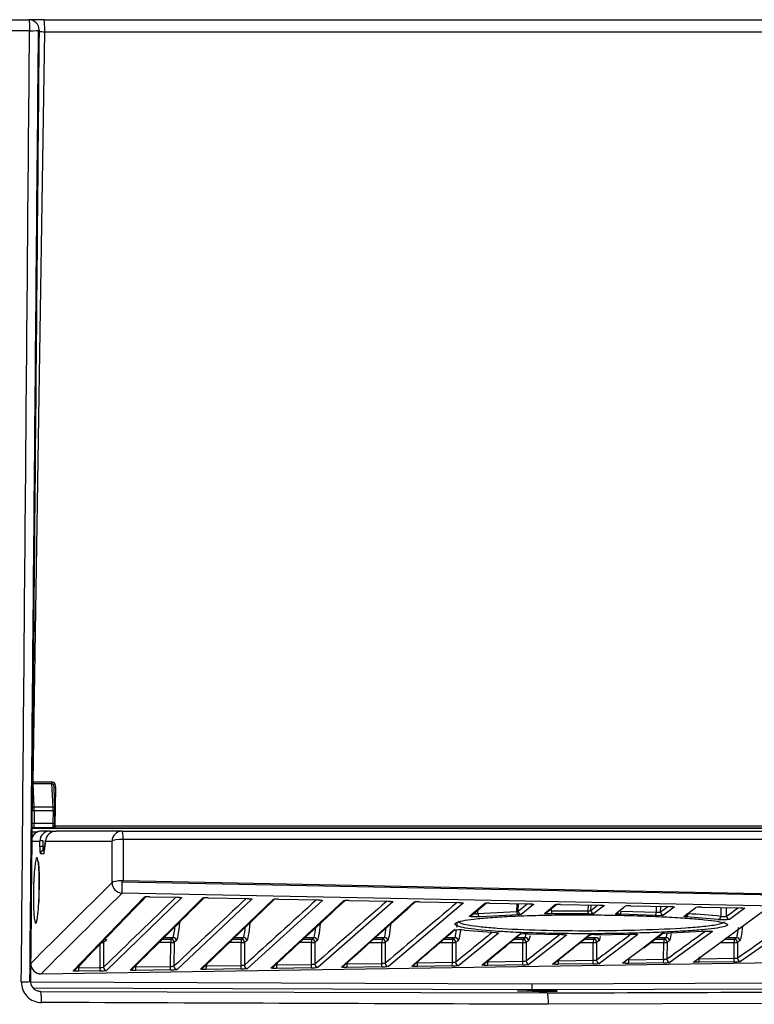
# Model space of a CAD drawing. Header units: millimetres. Extents: x 0 to 592, y 0 to 418.
# Tile 14 of 44: x 131 to 146, y 297 to 317. Entities that reach past the tile are written whole.
import ezdxf

# ---------------------------------------------------------------- set-up
doc = ezdxf.new("R2010")
doc.units = ezdxf.units.MM
doc.layers.add('140.967_BW4NEO_C', color=7, linetype='Continuous')
doc.layers.add('Standard', color=7, linetype='Continuous')

# ---------------------------------------------------------------- blocks, each defined once
blk = doc.blocks.new('SE')
at = {"layer": '140.967_BW4NEO_C', "color": 7, "linetype": 'Continuous'}
for p, q in [((112.083, 316.707), (131.371, 316.707)), ((131.663, 316.707), (131.378, 316.707)), ((131.663, 316.707), (151.391, 316.707)), ((131.384, 316.489), (112.078, 316.497)), ((131.455, 301.828), (131.68, 316.472)), ((131.68, 316.472), (151.408, 316.472)), ((131.455, 301.828), (131.456, 301.828)), ((131.456, 301.798), (131.455, 301.798)), ((131.456, 301.828), (131.822, 301.828)), ((131.456, 301.798), (131.822, 301.798)), ((131.477, 301.338), (131.456, 301.798)), ((131.843, 301.338), (131.822, 301.798)), ((131.858, 301.748), (131.864, 301.714)), ((131.88, 301.317), (131.862, 301.718)), ((131.887, 300.967), (131.899, 301.718)), ((131.477, 301.263), (131.474, 301.02)), ((131.843, 301.338), (131.477, 301.338)), ((131.844, 301.263), (131.477, 301.263)), ((131.844, 301.263), (131.841, 301.02)), ((131.877, 301.027), (131.881, 301.269)), ((131.841, 301.02), (131.474, 301.02)), ((150.722, 300.967), (131.887, 300.967)), ((131.532, 300.85), (131.429, 300.85)), ((131.43, 300.933), (131.469, 300.938)), ((131.43, 300.929), (151.102, 300.929)), ((131.469, 300.938), (131.833, 300.938)), ((131.782, 300.868), (131.616, 300.868)), ((131.782, 300.868), (131.904, 300.868)), ((131.811, 300.935), (131.833, 300.938)), ((131.816, 300.935), (131.838, 300.938)), ((131.884, 300.934), (150.718, 300.934)), ((133.194, 300.868), (131.904, 300.868)), ((133.194, 300.868), (152.528, 300.868)), ((131.427, 300.672), (131.585, 300.672)), ((131.585, 300.559), (131.585, 300.672)), ((131.649, 300.569), (131.649, 300.682)), ((131.693, 300.677), (131.672, 300.482)), ((131.672, 300.476), (131.693, 300.672)), ((131.693, 300.672), (132.995, 300.672)), ((132.995, 299.864), (132.995, 300.672)), ((133.212, 300.707), (133.211, 299.905)), ((152.701, 300.707), (133.212, 300.707)), ((131.596, 300.43), (131.661, 300.43)), ((131.645, 300.487), (131.655, 300.49)), ((131.649, 300.569), (131.681, 300.569)), ((131.673, 300.488), (131.656, 300.488)), ((133.187, 299.881), (149.828, 299.549)), ((133.211, 299.905), (153.882, 299.483)), ((133.19, 299.661), (133.191, 299.661)), ((149.705, 299.33), (133.191, 299.661)), ((132.235, 298.142), (133.623, 299.581)), ((134.352, 299.568), (132.889, 298.151)), ((133.349, 298.158), (134.763, 299.56)), ((133.732, 299.588), (134.261, 299.578)), ((135.726, 299.542), (134.263, 298.171)), ((134.723, 298.177), (136.138, 299.534)), ((134.871, 299.566), (135.635, 299.552)), ((137.1, 299.516), (135.638, 298.19)), ((136.097, 298.197), (137.513, 299.508)), ((136.246, 299.54), (137.009, 299.526)), ((138.474, 299.49), (137.013, 298.21)), ((137.471, 298.216), (138.888, 299.483)), ((137.621, 299.514), (138.383, 299.5)), ((139.848, 299.465), (138.388, 298.229)), ((138.996, 299.488), (139.758, 299.474)), ((139.972, 299.207), (140.263, 299.457)), ((140.01, 299.22), (140.303, 299.471)), ((140.371, 299.462), (141.132, 299.448)), ((140.895, 299.452), (140.892, 299.297)), ((140.923, 299.305), (140.925, 299.452)), ((140.923, 299.305), (141.1, 299.449)), ((141.223, 299.439), (140.982, 299.244)), ((141.434, 299.262), (141.638, 299.431)), ((141.471, 299.275), (141.677, 299.445)), ((141.746, 299.436), (142.506, 299.422)), ((142.285, 299.426), (142.283, 299.314)), ((142.342, 299.321), (142.344, 299.425)), ((142.342, 299.321), (142.472, 299.423)), ((140.136, 299.259), (140.134, 299.327)), ((140.136, 299.259), (140.892, 299.297)), ((140.921, 299.237), (140.18, 299.199)), ((141.569, 299.312), (141.569, 299.355)), ((141.569, 299.312), (142.283, 299.314)), ((142.284, 299.254), (141.584, 299.252)), ((142.561, 299.386), (142.401, 299.261)), ((142.597, 299.413), (142.561, 299.386)), ((142.823, 299.255), (143.013, 299.405)), ((143.591, 299.225), (142.919, 299.245)), ((142.932, 299.305), (143.616, 299.285)), ((143.121, 299.41), (143.88, 299.396)), ((143.618, 299.401), (143.616, 299.285)), ((143.702, 299.291), (143.703, 299.399)), ((143.702, 299.291), (143.843, 299.397)), ((143.937, 299.362), (143.761, 299.23)), ((143.971, 299.388), (143.937, 299.362)), ((144.155, 299.202), (144.388, 299.38)), ((144.342, 298.314), (145.763, 299.354)), ((144.496, 299.385), (145.254, 299.37)), ((144.879, 299.377), (144.877, 299.205)), ((144.987, 299.208), (144.989, 299.375)), ((145.345, 299.362), (145.046, 299.147)), ((146.719, 299.337), (145.262, 298.327)), ((144.826, 299.145), (144.199, 299.195)), ((138.845, 298.236), (139.652, 298.932)), ((140.535, 298.88), (139.763, 298.249)), ((139.872, 298.936), (140.491, 298.887)), ((140.219, 298.256), (140.94, 298.854)), ((141.11, 298.861), (141.769, 298.849)), ((142.417, 298.847), (143.103, 298.856)), ((143.254, 298.848), (142.512, 298.288)), ((143.341, 298.581), (143.719, 298.87)), ((143.376, 298.593), (143.758, 298.884)), ((143.78, 298.876), (144.509, 298.915)), ((144.717, 298.909), (143.887, 298.308)), ((132.763, 298.208), (132.764, 298.665)), ((132.829, 298.7), (132.827, 298.212)), ((132.875, 298.727), (132.829, 298.7)), ((134.139, 298.692), (133.911, 298.692)), ((133.98, 298.761), (134.144, 298.761)), ((134.189, 298.788), (134.008, 298.788)), ((134.137, 298.228), (134.139, 298.692)), ((134.189, 298.788), (134.144, 298.761)), ((134.204, 298.7), (134.202, 298.231)), ((134.249, 298.727), (134.204, 298.7)), ((135.514, 298.692), (135.282, 298.692)), ((135.354, 298.761), (135.519, 298.761)), ((135.564, 298.788), (135.383, 298.788)), ((135.512, 298.248), (135.514, 298.692)), ((135.564, 298.788), (135.519, 298.761)), ((135.579, 298.7), (135.577, 298.251)), ((135.624, 298.727), (135.579, 298.7)), ((136.889, 298.692), (136.653, 298.692)), ((136.728, 298.761), (136.893, 298.761)), ((136.939, 298.788), (136.757, 298.788)), ((136.887, 298.268), (136.889, 298.692)), ((136.939, 298.788), (136.893, 298.761)), ((136.953, 298.7), (136.952, 298.27)), ((136.999, 298.727), (136.953, 298.7)), ((138.263, 298.691), (138.024, 298.691)), ((138.102, 298.761), (138.268, 298.761)), ((138.314, 298.788), (138.132, 298.788)), ((138.262, 298.288), (138.263, 298.691)), ((138.314, 298.788), (138.268, 298.761)), ((138.328, 298.7), (138.327, 298.29)), ((138.374, 298.727), (138.328, 298.7)), ((139.638, 298.691), (139.395, 298.691)), ((139.475, 298.761), (139.643, 298.761)), ((139.688, 298.788), (139.507, 298.788)), ((139.637, 298.308), (139.638, 298.691)), ((139.688, 298.788), (139.643, 298.761)), ((139.703, 298.7), (139.702, 298.309)), ((139.748, 298.727), (139.703, 298.7)), ((141.013, 298.691), (140.765, 298.691)), ((140.849, 298.761), (141.018, 298.761)), ((141.063, 298.788), (140.882, 298.788)), ((141.011, 298.328), (141.013, 298.691)), ((141.063, 298.788), (141.018, 298.761)), ((141.078, 298.7), (141.076, 298.329)), ((141.123, 298.727), (141.078, 298.7)), ((141.864, 298.84), (141.137, 298.269)), ((141.593, 298.275), (142.301, 298.839)), ((142.387, 298.691), (142.136, 298.691)), ((142.223, 298.761), (142.392, 298.761)), ((142.438, 298.788), (142.257, 298.788)), ((142.386, 298.348), (142.387, 298.691)), ((142.438, 298.788), (142.392, 298.761)), ((142.452, 298.7), (142.451, 298.349)), ((142.498, 298.727), (142.452, 298.7)), ((143.762, 298.691), (143.505, 298.691)), ((143.596, 298.761), (143.767, 298.761)), ((143.813, 298.788), (143.632, 298.788)), ((143.761, 298.368), (143.762, 298.691)), ((143.813, 298.788), (143.767, 298.761)), ((143.827, 298.7), (143.826, 298.368)), ((143.873, 298.727), (143.827, 298.7)), ((145.137, 298.691), (144.857, 298.691)), ((144.952, 298.761), (145.142, 298.761)), ((145.188, 298.788), (144.989, 298.788)), ((145.136, 298.388), (145.137, 298.691)), ((145.188, 298.788), (145.142, 298.761)), ((145.202, 298.7), (145.201, 298.388)), ((145.248, 298.727), (145.202, 298.7)), ((142.967, 298.295), (143.341, 298.581)), ((131.611, 298.084), (149.793, 298.362)), ((136.209, 298.28), (136.21, 298.258)), ((136.21, 298.258), (136.887, 298.268)), ((137.583, 298.297), (137.584, 298.278)), ((137.584, 298.278), (138.262, 298.288)), ((138.957, 298.315), (138.958, 298.298)), ((138.958, 298.298), (139.637, 298.308)), ((140.332, 298.332), (140.332, 298.318)), ((140.332, 298.318), (141.011, 298.328)), ((142.382, 298.278), (141.702, 298.269)), ((141.706, 298.349), (141.706, 298.338)), ((141.706, 298.338), (142.386, 298.348)), ((143.757, 298.298), (143.076, 298.288)), ((143.079, 298.396), (143.08, 298.358)), ((143.08, 298.358), (143.761, 298.368)), ((145.132, 298.318), (144.45, 298.308)), ((144.453, 298.414), (144.454, 298.378)), ((144.454, 298.378), (145.136, 298.388)), ((132.759, 298.139), (132.344, 298.133)), ((132.347, 298.232), (132.348, 298.202)), ((132.348, 298.202), (132.763, 298.208)), ((134.134, 298.159), (133.457, 298.149)), ((133.461, 298.245), (133.461, 298.219)), ((133.461, 298.219), (134.137, 298.228)), ((135.508, 298.179), (134.832, 298.169)), ((134.835, 298.263), (134.835, 298.238)), ((134.835, 298.238), (135.512, 298.248)), ((136.883, 298.199), (136.206, 298.189)), ((138.258, 298.219), (137.58, 298.209)), ((139.633, 298.239), (138.954, 298.229)), ((141.008, 298.259), (140.328, 298.249)), ((131.406, 297.924), (141.186, 297.89)), ((141.186, 297.89), (149.815, 297.92)), ((141.194, 297.769), (131.457, 297.803)), ((131.531, 297.758), (131.598, 297.741)), ((131.598, 297.741), (141.491, 297.71)), ((149.821, 297.799), (141.194, 297.769)), ((141.194, 297.769), (141.266, 297.755)), ((141.334, 297.741), (141.491, 297.71)), ((149.835, 297.517), (141.512, 297.488))]:
    blk.add_line(p, q, dxfattribs=at)
for centre, radius, start, end in [((131.371, 316.507), 0.2, 359.4808, 90.0215), ((128.931, 301.304), 2.546, 359.0767, 0.7581), ((130.674, 301.283), 1.171, 359.0404, 2.6978), ((130.948, 301.005), 0.526, 352.5942, 1.6204), ((131.616, 300.668), 0.2, 90, 160.9279), ((131.782, 300.672), 0.197, 89.9415, 179.8855), ((131.907, 300.653), 0.215, 90.8443, 175.0373), ((578.914, -150.405), 633.708, 134.721951, 134.924265), ((591.346, -160.845), 649.593, 134.853391, 135.050298), ((950.055, -490.303), 1135.973, 135.945186, 136.045597), ((486.41, -65.905), 507.544, 133.93715, 134.1591), ((701.996, -274.667), 807.132, 134.646511, 134.787341), ((133.703, 299.177), 0.412, 86.0685, 101.1587), ((460.329, -48.505), 476.009, 133.01297, 133.24562), ((134.842, 299.142), 0.425, 86.1627, 100.8168), ((645.039, -233.333), 736.819, 133.679513, 133.831366), ((436.178, -32.062), 446.618, 132.06004, 132.30377), ((594.52, -196.002), 674.065, 132.682425, 132.845823), ((136.217, 299.102), 0.439, 86.258, 100.4304), ((413.826, -16.526), 419.232, 131.07754, 131.33276), ((549.607, -162.187), 617.907, 131.654451, 131.829931), ((137.592, 299.061), 0.455, 86.352, 100.0456), ((393.151, -1.85), 393.725, 130.06469, 130.3318), ((138.967, 299.018), 0.471, 86.4446, 99.6625), ((140.264, 299.516), 0.0593, 268.9344, 310.5799), ((140.342, 298.975), 0.488, 86.5357, 99.2811), ((141.224, 299.499), 0.0604, 224.114, 268.7552), ((141.639, 299.491), 0.0594, 268.9249, 309.491), ((141.716, 298.931), 0.507, 86.6254, 98.9014), ((142.598, 299.474), 0.0603, 224.1122, 268.7772), ((142.312, 299.798), 0.545, 267.1237, 279.4732), ((143.091, 298.885), 0.527, 86.7137, 98.5234), ((143.649, 300.076), 0.853, 266.045, 277.5106), ((143.972, 299.448), 0.0603, 224.1013, 268.7673), ((143.414, 284.615), 14.663, 84.2743, 86.7814), ((144.466, 298.837), 0.548, 86.8005, 98.1471), ((311.18, 60.037), 290.448, 124.52002, 124.852), ((128.565, 299.868), 5.727, 349.1264, 351.7033), ((134.065, 299.868), 5.727, 351.198, 351.9897), ((144.925, 300.253), 1.112, 264.8641, 276.2527), ((144.922, 299.534), 0.332, 262.1055, 281.2184), ((129.94, 299.868), 5.727, 349.1264, 351.3499), ((131.315, 299.868), 5.727, 349.1264, 351.2745), ((132.69, 299.868), 5.727, 349.1264, 351.2009), ((511.036, -133.152), 569.742, 130.67558, 130.78275), ((139.781, 297.97), 0.97, 84.6243, 97.6853), ((134.065, 299.868), 5.727, 349.1264, 350.6741), ((316.412, 82.623), 278.832, 129.13791, 129.32752), ((475.525, -105.504), 524.821, 129.60154, 129.70387), ((141.061, 298.054), 0.809, 86.5278, 98.6006), ((135.439, 299.868), 5.727, 349.1264, 350.0953), ((297.38, 100.193), 252.367, 128.07773, 128.26891), ((443.488, -79.94), 483.916, 128.48532, 128.59253), ((142.397, 298.287), 0.561, 87.8983, 99.8656), ((251.003, 155.263), 179.603, 126.91694, 127.18572), ((138.189, 299.868), 5.727, 349.1264, 350.0027), ((288.857, 99.034), 246.512, 125.82129, 126.03887), ((139.564, 299.868), 5.727, 349.1264, 351.1398), ((131.607, 298.283), 0.2, 179.7793, 270.8797), ((141.023, 298.903), 0.645, 268.6403, 280.2326), ((142.397, 298.949), 0.671, 268.7235, 279.865), ((143.772, 298.997), 0.699, 268.8083, 279.4953), ((145.146, 299.048), 0.73, 268.8946, 279.1237), ((132.776, 298.666), 0.527, 268.1742, 282.3972), ((132.756, 299.02), 0.812, 270.4808, 275.0705), ((134.15, 298.702), 0.543, 268.2478, 282.0411), ((135.525, 298.739), 0.56, 268.3231, 281.6834), ((136.899, 298.778), 0.579, 268.4, 281.3237), ((138.274, 298.818), 0.599, 268.4785, 280.962), ((139.648, 298.859), 0.621, 268.5586, 280.5983), ((131.62, 297.92), 0.396, 179.3345, 269.7584), ((131.599, 297.937), 0.196, 178.927, 251.8705), ((131.599, 297.937), 0.196, 251.8705, 269.8495)]:
    blk.add_arc(centre, radius, start, end, dxfattribs=at)
for centre, major_axis, ratio, start_param, end_param in [((131.663, 316.507), (0, 0.2), 0.087156, 4.537856, 6.283185), ((131.371, 316.507), (-0.2, 0.002), 0.085152, 1.638126, 3.141593), ((131.458, 301.821), (-0.0003, -0.04), 0.088423, 4.538493, 5.32384), ((131.459, 301.821), (0, 0.04), 0.087156, 1.396263, 2.181662), ((131.825, 301.821), (0, 0.04), 0.087156, 1.396263, 2.181662), ((131.819, 301.717), (-0.006, -0.111), 0.714474, 1.618872, 3.177136), ((131.902, 301.711), (0.04, -0.0006), 0.172987, 1.659402, 3.047735), ((131.492, 301.452), (0.2, 0.009), 0.572441, 4.383715, 4.614681), ((131.494, 301.228), (0.2, -0.003), 0.172987, -4.623783, -4.388677), ((131.84, 301.315), (-0.04, -0.0018), 0.572441, 3.141593, 4.614681), ((131.841, 301.27), (-0.04, 0.0006), 0.172987, 1.659402, 3.141593), ((131.84, 301.315), (-0.04, -0.0018), 0.572441, 3.056416, 3.141593), ((131.877, 301.28), (-0.0002, -0.06), 0.069766, 1.396478, 2.181877), ((131.841, 301.27), (-0.04, 0.0006), 0.172987, 3.141593, 3.212476), ((131.491, 300.986), (0.2, -0.003), 0.172987, -4.623783, -4.396757), ((131.833, 300.978), (-0.005, 0.0397), 0.997524, 3.141593, 4.585224), ((131.837, 301.027), (-0.04, 0.0006), 0.172987, 1.659402, 3.212476), ((131.884, 300.974), (0, -0.04), 0.087156, 0.008727, 1.396263), ((131.616, 300.668), (0, -0.2), 0.996195, 3.141593, 4.437401), ((131.47, 300.738), (0.025, -0.198), 0.997524, 3.017657, 3.22304), ((131.891, 300.935), (0.08, 0.0001), 0.008839, 3.070567, 4.62364), ((131.811, 300.975), (-0.005, 0.0397), 0.997524, 3.017657, 3.141593), ((131.833, 300.978), (-0.005, 0.0397), 0.997524, 3.017657, 3.141593), ((133.194, 300.668), (0, 0.2), 0.996195, 0, 1.553074), ((133.194, 300.668), (0, 0.2), 0.087526, 4.904375, 6.283185), ((131.645, 300.671), (0.06, 0), 0.19157, 1.499346, 3.052689), ((131.752, 300.671), (0.0597, -0.0063), 0.703268, 2.794423, 3.141593), ((131.752, 300.671), (0.0597, -0.0063), 0.703268, 3.141593, 3.264477), ((133.194, 300.668), (-0.2, 0), 0.191577, 4.626502, 6.194282), ((131.645, 300.558), (0.06, 0), 0.19157, 1.499346, 3.052689), ((131.599, 300.59), (0.003, 0.16), 0.087138, 1.764557, 3.143145), ((131.656, 300.428), (0, -0.06), 0.996195, 3.141323, 4.694666), ((131.664, 300.59), (-0.003, -0.16), 0.087131, 0.001549, 0.7869), ((131.721, 300.428), (0, -0.06), 0.996195, 4.166766, 4.694666), ((131.732, 300.475), (0.0597, -0.0063), 0.703268, 3.141593, 3.264477), ((133.194, 299.86), (0.141, -0.142), 0.992236, 3.917955, 5.479216), ((133.194, 299.86), (-0.2, 0), 0.191577, 4.706839, 6.194282), ((133.211, 299.881), (0.0183, -0.0149), 0.990862, 2.986144, 3.80918), ((133.192, 297.624), (-0.019, -2.281), 0.087351, 3.140684, 3.220855), ((133.624, 299.641), (-0.0431, 0.0417), 0.992709, 2.325067, 2.686998), ((134.262, 299.638), (0.0011, 0.06), 0.088168, 2.991838, 3.228651), ((134.352, 299.627), (-0.0416, 0.0432), 0.992451, 1.924357, 2.359903), ((134.763, 299.62), (-0.0422, 0.0427), 0.992773, 2.347579, 2.715549), ((135.726, 299.602), (0.0409, -0.0439), 0.992684, 5.07972, 5.517538), ((136.138, 299.594), (-0.0414, 0.0434), 0.992996, 2.364349, 2.707694), ((137.101, 299.576), (0.0402, -0.0445), 0.992909, 5.102726, 5.534082), ((137.513, 299.568), (-0.0407, 0.0441), 0.993211, 2.381645, 2.702137), ((138.475, 299.55), (0.0394, -0.0452), 0.993127, 5.126196, 5.551144), ((138.889, 299.542), (-0.0399, 0.0448), 0.993419, 2.39948, 2.698707), ((139.849, 299.524), (0.0386, -0.0459), 0.993337, 5.150142, 5.568737), ((140.18, 299.259), (0.0045, -0.0598), 0.736559, 4.656751, 6.173888), ((140.921, 299.297), (0.002, -0.06), 0.485275, 4.69599, 6.200157), ((140.983, 299.304), (0.0373, -0.0469), 0.994144, 4.02574, 5.600889), ((141.434, 299.322), (-0.0381, 0.0464), 0.993956, 2.44357, 3.145025), ((141.585, 299.312), (0.0007, -0.06), 0.25969, 4.7093, 6.209283), ((142.285, 299.314), (-0.0004, -0.06), 0.021697, 4.712524, 6.213144), ((142.402, 299.32), (0.0366, -0.0476), 0.99412, 4.042465, 5.616624), ((142.824, 299.314), (-0.0371, 0.0471), 0.99413, 2.463124, 4.065379), ((142.92, 299.305), (-0.0013, -0.06), 0.194336, 0.070105, 1.574979), ((143.591, 299.285), (-0.0023, -0.06), 0.422406, 0.074358, 1.587328), ((143.761, 299.29), (0.0355, -0.0483), 0.994333, 4.063885, 5.638389), ((144.155, 299.262), (-0.036, 0.048), 0.994386, 2.486753, 4.087997), ((144.199, 299.255), (-0.0036, -0.0599), 0.628835, 0.085031, 1.608977), ((145.346, 299.422), (0.035, -0.0487), 0.994103, 5.290154, 5.644682), ((134.262, 299.706), (-0.017, -0.98), 0.087129, 0.053887, 0.89864), ((135.637, 299.706), (-0.017, -0.98), 0.087129, 0.053887, 0.885187), ((137.011, 299.706), (-0.017, -0.98), 0.087129, 0.053887, 0.871844), ((138.386, 299.706), (-0.017, -0.98), 0.087129, 0.053887, 0.858609), ((139.972, 299.266), (-0.0389, 0.0456), 0.993832, 2.426856, 3.146556), ((144.826, 299.205), (-0.0064, -0.0597), 0.841333, 0.119802, 1.660827), ((145.047, 299.207), (0.0351, -0.0487), 0.994093, 4.073827, 5.650348), ((139.652, 298.991), (-0.0391, 0.0455), 0.993604, 2.430611, 3.177207), ((139.761, 299.706), (-0.017, -0.98), 0.087129, 0.053887, 0.665131), ((140.535, 298.94), (0.0379, -0.0465), 0.993517, 5.165718, 5.600254), ((140.94, 298.914), (-0.0382, 0.0462), 0.993794, 2.451237, 3.185446), ((142.301, 298.899), (-0.0373, 0.047), 0.993979, 2.470921, 2.769483), ((143.719, 298.93), (-0.0364, 0.0477), 0.994158, 2.490014, 3.201893), ((143.885, 299.706), (-0.017, -0.98), 0.087129, 0.053887, 0.53801), ((145.26, 299.706), (-0.017, -0.98), 0.087129, 0.053887, 0.794013), ((132.769, 298.701), (0.06, -0.0002), 0.157323, 5.079681, 6.194829), ((132.769, 298.701), (-0.0307, 0.0516), 0.994749, 4.160421, 4.610917), ((132.815, 298.728), (-0.0307, 0.0516), 0.994749, 4.160421, 4.850552), ((132.887, 299.706), (-0.017, -0.98), 0.087129, 0.053887, 0.27613), ((134.144, 298.701), (0, -0.06), 0.087437, 3.193954, 4.86947), ((134.144, 298.701), (0.06, -0.0002), 0.157323, 4.626482, 6.194829), ((134.144, 298.701), (-0.0307, 0.0516), 0.994749, 4.160421, 5.748647), ((134.19, 298.728), (-0.0307, 0.0516), 0.994749, 4.160421, 5.748647), ((135.519, 298.701), (0, -0.06), 0.087437, 3.193954, 4.86947), ((135.519, 298.701), (0.06, -0.0002), 0.157323, 4.626482, 6.194829), ((135.519, 298.701), (-0.0307, 0.0516), 0.994749, 4.160421, 5.748647), ((135.564, 298.728), (-0.0307, 0.0516), 0.994749, 4.160421, 5.748647), ((136.894, 298.701), (0, -0.06), 0.087437, 3.193954, 4.86947), ((136.894, 298.701), (0.06, -0.0002), 0.157323, 4.626482, 6.194829), ((136.894, 298.701), (-0.0307, 0.0516), 0.994749, 4.160421, 5.748647), ((136.939, 298.728), (-0.0307, 0.0516), 0.994749, 4.160421, 5.748647), ((138.268, 298.701), (0, -0.06), 0.087437, 3.193954, 4.86947), ((138.268, 298.701), (0.06, -0.0002), 0.157323, 4.626482, 6.194829), ((138.268, 298.701), (-0.0307, 0.0516), 0.994749, 4.160421, 5.748647), ((138.314, 298.728), (-0.0307, 0.0516), 0.994749, 4.160421, 5.748647), ((139.643, 298.701), (0, -0.06), 0.087437, 3.193954, 4.86947), ((139.643, 298.701), (0.06, -0.0002), 0.157323, 4.626482, 6.194829), ((139.643, 298.701), (-0.0307, 0.0516), 0.994749, 4.160421, 5.748647), ((139.689, 298.728), (-0.0307, 0.0516), 0.994749, 4.160421, 5.748647), ((141.018, 298.701), (0, -0.06), 0.087437, 3.193954, 4.86947), ((141.018, 298.701), (0.06, -0.0002), 0.157323, 4.626482, 6.194829), ((141.018, 298.701), (-0.0307, 0.0516), 0.994749, 4.160421, 5.748647), ((141.064, 298.728), (-0.0307, 0.0516), 0.994749, 4.160421, 5.748647), ((141.136, 299.706), (-0.017, -0.98), 0.087129, 0.053887, 0.46711), ((142.393, 298.701), (0, -0.06), 0.087437, 3.193954, 4.86947), ((142.393, 298.701), (0.06, -0.0002), 0.157323, 4.626482, 6.194829), ((142.393, 298.701), (-0.0307, 0.0516), 0.994749, 4.160421, 5.748647), ((142.438, 298.728), (-0.0307, 0.0516), 0.994749, 4.160421, 5.748647), ((142.511, 299.706), (-0.017, -0.98), 0.087129, 0.053887, 0.43085), ((143.767, 298.701), (0, -0.06), 0.087437, 3.193954, 4.86947), ((143.767, 298.701), (0.06, -0.0002), 0.157323, 4.626482, 6.194829), ((143.767, 298.701), (-0.0307, 0.0516), 0.994749, 4.160421, 5.748647), ((143.813, 298.728), (-0.0307, 0.0516), 0.994749, 4.160421, 5.748647), ((145.142, 298.701), (0, -0.06), 0.087437, 3.193954, 4.86947), ((145.142, 298.701), (0.06, -0.0002), 0.157323, 4.626482, 6.194829), ((145.142, 298.701), (-0.0307, 0.0516), 0.994749, 4.160421, 5.748647), ((145.188, 298.728), (-0.0307, 0.0516), 0.994749, 4.160421, 5.748647), ((131.607, 298.283), (0.141, -0.142), 0.99218, 3.914451, 5.518371), ((136.882, 298.259), (0.0009, -0.06), 0.089704, 0.076562, 1.726594), ((137.012, 298.27), (0.0396, -0.0451), 0.993077, 3.986198, 5.579973), ((137.579, 298.269), (0.0009, -0.06), 0.089704, 0.075181, 1.726594), ((138.257, 298.279), (0.0009, -0.06), 0.089704, 0.073837, 1.726594), ((138.387, 298.289), (0.0388, -0.0458), 0.993288, 4.003563, 5.597341), ((138.953, 298.289), (0.0009, -0.06), 0.089704, 0.072458, 1.726594), ((139.631, 298.299), (0.0009, -0.06), 0.089704, 0.071113, 1.726594), ((139.761, 298.309), (0.038, -0.0465), 0.993492, 4.021465, 5.615245), ((140.218, 298.315), (-0.0383, 0.0462), 0.993777, 2.466095, 3.188382), ((140.327, 298.309), (0.0009, -0.06), 0.089704, 0.069737, 1.726594), ((141.006, 298.318), (0.0009, -0.06), 0.089704, 0.068391, 1.726594), ((141.136, 298.328), (0.0371, -0.0471), 0.993688, 4.039917, 5.633699), ((141.592, 298.335), (-0.0374, 0.0469), 0.993962, 2.485363, 3.196536), ((141.701, 298.328), (0.0009, -0.06), 0.089704, 0.067017, 1.726594), ((142.381, 298.338), (0.0009, -0.06), 0.089704, 0.065671, 1.726594), ((142.511, 298.348), (0.0362, -0.0478), 0.993876, 4.058931, 5.652714), ((142.966, 298.355), (-0.0365, 0.0476), 0.994139, 2.505209, 3.167812), ((143.075, 298.348), (0.0009, -0.06), 0.089704, 0.064299, 1.726594), ((143.756, 298.358), (0.0009, -0.06), 0.089705, 0.062952, 1.726594), ((143.886, 298.368), (0.0352, -0.0486), 0.994058, 4.078517, 5.672302), ((144.34, 298.374), (-0.0355, 0.0484), 0.99431, 2.525643, 3.168489), ((144.449, 298.368), (0.0009, -0.06), 0.089705, 0.061582, 1.726594), ((145.131, 298.378), (0.0009, -0.06), 0.089705, 0.060235, 1.726594), ((145.261, 298.387), (0.0343, -0.0493), 0.994231, 4.098687, 5.692472), ((131.607, 298.283), (-0.003, 0.2), 0.089841, 3.141593, 3.228473), ((132.234, 298.202), (-0.0432, 0.0416), 0.992685, 2.356223, 3.141561), ((132.343, 298.193), (0.0009, -0.06), 0.089703, 0.085568, 1.726595), ((132.757, 298.199), (0.0009, -0.06), 0.089703, 0.084745, 1.726595), ((132.887, 298.211), (0.0418, -0.0431), 0.992399, 3.937188, 5.530953), ((133.347, 298.218), (-0.0423, 0.0426), 0.99274, 2.378014, 3.151246), ((133.456, 298.209), (0.0009, -0.06), 0.089703, 0.083358, 1.726594), ((134.132, 298.219), (0.0009, -0.06), 0.089703, 0.082016, 1.726594), ((134.262, 298.231), (0.0411, -0.0437), 0.992633, 3.953024, 5.546793), ((134.721, 298.237), (-0.0416, 0.0433), 0.992962, 2.394572, 3.158231), ((134.83, 298.229), (0.0009, -0.06), 0.089703, 0.080631, 1.726594), ((135.507, 298.239), (0.0009, -0.06), 0.089704, 0.079288, 1.726594), ((135.637, 298.25), (0.0404, -0.0444), 0.992859, 3.969356, 5.563129), ((136.096, 298.257), (-0.0408, 0.044), 0.993177, 2.411645, 3.165425), ((136.204, 298.249), (0.0009, -0.06), 0.089704, 0.077905, 1.726594), ((137.47, 298.276), (-0.04, 0.0447), 0.993384, 2.429248, 3.17284), ((138.844, 298.296), (-0.0392, 0.0454), 0.993584, 2.447394, 3.180488), ((131.203, 297.942), (-0.2, 0.002), 0.084502, 1.675093, 3.211656), ((141.194, 297.869), (0, -0.1), 0.087155, 4.502951, 6.265733), ((131.597, 297.541), (0.001, 0.2), 0.104787, 4.626867, 6.266008), ((141.491, 297.51), (0, 0.2), 0.102646, 4.606689, 6.265523)]:
    blk.add_ellipse(centre, major_axis=major_axis, ratio=ratio, start_param=start_param, end_param=end_param, dxfattribs=at)
for points, degree, knots in [([(131.371, 316.707), (131.371, 316.706), (131.372, 316.706), (131.374, 316.703), (131.375, 316.698), (131.376, 316.69), (131.377, 316.681), (131.379, 316.67), (131.38, 316.657), (131.381, 316.643), (131.382, 316.627), (131.382, 316.61), (131.383, 316.591), (131.383, 316.572), (131.384, 316.552), (131.384, 316.531), (131.384, 316.51), (131.384, 316.497), (131.384, 316.489)], 3, [0, 0, 0, 0, 0.061593, 0.123307, 0.185142, 0.247097, 0.309174, 0.371371, 0.433689, 0.496129, 0.558689, 0.62137, 0.684173, 0.747096, 0.81014, 0.873306, 0.936592, 1, 1, 1, 1]), ([(131.822, 301.798), (131.824, 301.798), (131.827, 301.798), (131.833, 301.795), (131.837, 301.791), (131.842, 301.786), (131.846, 301.78), (131.853, 301.766), (131.86, 301.743), (131.862, 301.722), (131.862, 301.711)], 3, [0, 0, 0, 0, 0.049968, 0.103079, 0.162049, 0.22816, 0.301744, 0.382574, 0.669403, 1, 1, 1, 1]), ([(131.873, 300.977), (131.873, 300.978), (131.874, 300.978), (131.875, 300.982), (131.876, 300.991), (131.877, 301.005), (131.877, 301.018), (131.877, 301.024), (131.877, 301.027)], 3, [0, 0, 0, 0, 0.099743, 0.25048, 0.500023, 0.749553, 0.900529, 1, 1, 1, 1]), ([(131.554, 300.278), (131.553, 300.277), (131.555, 300.266), (131.56, 300.223), (131.566, 300.145), (131.571, 300.046), (131.574, 299.934), (131.574, 299.821), (131.573, 299.755), (131.573, 299.723)], 3, [0.1873639, 0.1873639, 0.1873639, 0.1873639, 0.2482019, 0.3835874, 0.5176449, 0.6500561, 0.7801483, 0.909592, 1, 1, 1, 1]), ([(131.573, 299.914), (131.569, 299.848), (131.564, 299.699), (131.564, 299.552), (131.565, 299.483)], 3, [0.1859306, 0.1859306, 0.1859306, 0.1859306, 0.2481643, 0.3155462, 0.3155462, 0.3155462, 0.3155462]), ([(133.187, 299.881), (133.187, 299.874), (133.186, 299.819), (133.184, 299.734), (133.184, 299.681), (133.182, 299.665), (133.188, 299.662), (133.19, 299.661)], 3, [0, 0, 0, 0, 0.066445, 0.533094, 0.775079, 0.930451, 1, 1, 1, 1]), ([(134.261, 299.578), (134.265, 299.578), (134.274, 299.578), (134.286, 299.577), (134.3, 299.577), (134.314, 299.576), (134.328, 299.574), (134.339, 299.573), (134.347, 299.571), (134.352, 299.569), (134.352, 299.568), (134.352, 299.568)], 3, [0, 0, 0, 0, 0.082424, 0.165277, 0.250222, 0.373877, 0.499694, 0.62525, 0.74955, 0.87609, 1, 1, 1, 1]), ([(135.635, 299.552), (135.639, 299.552), (135.648, 299.552), (135.66, 299.551), (135.674, 299.55), (135.689, 299.549), (135.702, 299.548), (135.714, 299.547), (135.722, 299.545), (135.726, 299.543), (135.726, 299.542), (135.726, 299.542)], 3, [0, 0, 0, 0, 0.082427, 0.165285, 0.250233, 0.373896, 0.499713, 0.625269, 0.74956, 0.876094, 1, 1, 1, 1]), ([(137.009, 299.526), (137.014, 299.526), (137.022, 299.526), (137.035, 299.525), (137.048, 299.524), (137.063, 299.523), (137.077, 299.522), (137.088, 299.521), (137.096, 299.519), (137.1, 299.518), (137.1, 299.517), (137.1, 299.516)], 3, [0, 0, 0, 0, 0.08243, 0.165292, 0.250244, 0.373915, 0.499732, 0.625287, 0.749571, 0.876099, 1, 1, 1, 1]), ([(138.383, 299.5), (138.388, 299.5), (138.396, 299.5), (138.409, 299.499), (138.423, 299.498), (138.437, 299.498), (138.451, 299.496), (138.462, 299.495), (138.47, 299.493), (138.475, 299.492), (138.474, 299.491), (138.474, 299.49)], 3, [0, 0, 0, 0, 0.082433, 0.165298, 0.250254, 0.373934, 0.499751, 0.625305, 0.749581, 0.876103, 1, 1, 1, 1]), ([(139.758, 299.474), (139.762, 299.474), (139.77, 299.474), (139.783, 299.473), (139.797, 299.472), (139.811, 299.472), (139.825, 299.47), (139.836, 299.469), (139.844, 299.468), (139.849, 299.466), (139.848, 299.465), (139.848, 299.465)], 3, [0, 0, 0, 0, 0.082435, 0.165305, 0.250264, 0.373952, 0.499769, 0.625323, 0.74959, 0.876107, 1, 1, 1, 1]), ([(141.132, 299.448), (141.136, 299.448), (141.145, 299.448), (141.157, 299.447), (141.171, 299.447), (141.185, 299.446), (141.199, 299.444), (141.21, 299.443), (141.218, 299.442), (141.223, 299.44), (141.223, 299.439), (141.223, 299.439)], 3, [0, 0, 0, 0, 0.082438, 0.165311, 0.250274, 0.37397, 0.499787, 0.625341, 0.7496, 0.876112, 1, 1, 1, 1]), ([(142.506, 299.422), (142.51, 299.422), (142.519, 299.422), (142.531, 299.421), (142.545, 299.421), (142.56, 299.42), (142.573, 299.419), (142.585, 299.417), (142.592, 299.416), (142.597, 299.415), (142.597, 299.414), (142.597, 299.413)], 3, [0, 0, 0, 0, 0.082441, 0.165318, 0.250284, 0.373987, 0.499804, 0.625357, 0.749609, 0.876116, 1, 1, 1, 1]), ([(139.688, 299.053), (139.688, 299.066), (139.722, 299.092), (139.873, 299.129), (140.12, 299.162), (140.451, 299.19), (140.857, 299.212), (141.319, 299.228), (141.822, 299.235), (142.345, 299.235), (142.868, 299.228), (143.37, 299.214), (143.833, 299.194), (144.239, 299.169), (144.572, 299.14), (144.82, 299.109), (144.969, 299.077), (145.005, 299.056), (145.008, 299.045)], 3, [0, 0, 0, 0, 0.0313946, 0.0626729, 0.0939059, 0.1251261, 0.1563602, 0.1876116, 0.2188808, 0.2501543, 0.2814185, 0.3126714, 0.343909, 0.3751386, 0.4063663, 0.4375821, 0.4687791, 0.4976567, 0.4976567, 0.4976567, 0.4976567]), ([(140.032, 299.267), (140.032, 299.267), (140.031, 299.266), (140.033, 299.265), (140.037, 299.264), (140.043, 299.262), (140.05, 299.261), (140.058, 299.26), (140.067, 299.259), (140.078, 299.258), (140.095, 299.257), (140.117, 299.257), (140.13, 299.258), (140.136, 299.259)], 3, [0, 0, 0, 0, 0.071767, 0.143549, 0.215348, 0.287162, 0.358994, 0.430842, 0.502707, 0.568955, 0.6686, 0.837117, 1, 1, 1, 1]), ([(140.892, 299.297), (140.895, 299.297), (140.902, 299.298), (140.911, 299.3), (140.92, 299.302), (140.922, 299.304), (140.923, 299.305)], 3, [0, 0, 0, 0, 0.182486, 0.410014, 0.682548, 1, 1, 1, 1]), ([(140.982, 299.244), (140.982, 299.243), (140.98, 299.243), (140.976, 299.242), (140.971, 299.241), (140.961, 299.24), (140.945, 299.238), (140.929, 299.238), (140.921, 299.237)], 3, [0, 0, 0, 0, 0.125042, 0.248876, 0.373408, 0.50051, 0.751599, 1, 1, 1, 1]), ([(141.584, 299.252), (141.58, 299.252), (141.57, 299.252), (141.556, 299.252), (141.542, 299.252), (141.522, 299.252), (141.5, 299.253), (141.475, 299.254), (141.456, 299.256), (141.442, 299.258), (141.433, 299.26), (141.433, 299.261), (141.434, 299.262)], 3, [0, 0, 0, 0, 0.062381, 0.124402, 0.187013, 0.251132, 0.376539, 0.49982, 0.623017, 0.748918, 0.875638, 1, 1, 1, 1]), ([(142.283, 299.314), (142.287, 299.314), (142.295, 299.314), (142.306, 299.315), (142.319, 299.316), (142.33, 299.317), (142.339, 299.319), (142.341, 299.321), (142.342, 299.321)], 3, [0, 0, 0, 0, 0.122797, 0.263079, 0.420911, 0.596333, 0.789361, 1, 1, 1, 1]), ([(142.919, 299.245), (142.915, 299.245), (142.905, 299.245), (142.892, 299.246), (142.877, 299.247), (142.862, 299.247), (142.847, 299.249), (142.835, 299.25), (142.827, 299.252), (142.822, 299.253), (142.823, 299.254), (142.823, 299.255)], 3, [0, 0, 0, 0, 0.082622, 0.165666, 0.250524, 0.374432, 0.500022, 0.625374, 0.749595, 0.87595, 1, 1, 1, 1]), ([(143.616, 299.285), (143.62, 299.285), (143.627, 299.284), (143.638, 299.284), (143.65, 299.284), (143.661, 299.284), (143.676, 299.285), (143.694, 299.287), (143.699, 299.29), (143.702, 299.291)], 3, [0, 0, 0, 0, 0.097471, 0.196336, 0.296646, 0.398447, 0.501786, 0.705272, 1, 1, 1, 1]), ([(143.88, 299.396), (143.885, 299.396), (143.893, 299.396), (143.906, 299.395), (143.919, 299.395), (143.934, 299.394), (143.948, 299.393), (143.959, 299.392), (143.967, 299.39), (143.971, 299.389), (143.971, 299.388), (143.971, 299.388)], 3, [0, 0, 0, 0, 0.082443, 0.165324, 0.250293, 0.374003, 0.49982, 0.625374, 0.749618, 0.87612, 1, 1, 1, 1]), ([(145.254, 299.37), (145.259, 299.37), (145.267, 299.37), (145.28, 299.37), (145.293, 299.369), (145.308, 299.368), (145.322, 299.367), (145.333, 299.366), (145.341, 299.365), (145.346, 299.363), (145.345, 299.362), (145.345, 299.362)], 3, [0, 0, 0, 0, 0.082446, 0.16533, 0.250303, 0.37402, 0.499837, 0.62539, 0.749627, 0.876124, 1, 1, 1, 1]), ([(145.008, 299.045), (145.008, 299.044), (145.01, 299.032), (144.974, 299.009), (144.824, 298.977), (144.577, 298.948), (144.245, 298.921), (143.84, 298.899), (143.378, 298.882), (142.876, 298.87), (142.354, 298.865), (141.831, 298.867), (141.328, 298.876), (140.865, 298.892), (140.324, 298.922), (139.927, 298.965), (139.724, 299.014), (139.689, 299.04), (139.688, 299.053)], 3, [0.4976567, 0.4976567, 0.4976567, 0.4976567, 0.5000333, 0.5314137, 0.5627966, 0.5940591, 0.6252642, 0.6564831, 0.6877092, 0.7189346, 0.7501627, 0.7813964, 0.8126519, 0.8439421, 0.8751912, 0.9374032, 0.9685466, 1, 1, 1, 1]), ([(139.748, 299.113), (139.749, 299.087), (139.854, 299.047), (140.179, 299.003), (140.617, 298.964), (141.336, 298.932), (142.343, 298.921), (143.359, 298.939), (144.1, 298.972), (144.581, 299.013), (144.872, 299.053), (144.949, 299.085), (144.948, 299.102)], 3, [0, 0, 0, 0, 0.0625144, 0.0953543, 0.1252437, 0.1884345, 0.2501059, 0.3098225, 0.3748362, 0.4090316, 0.4508698, 0.5000059, 0.5000059, 0.5000059, 0.5000059]), ([(140.18, 299.199), (140.177, 299.199), (140.171, 299.198), (140.161, 299.198), (140.149, 299.197), (140.134, 299.197), (140.11, 299.196), (140.078, 299.196), (140.042, 299.197), (140.011, 299.199), (139.991, 299.201), (139.98, 299.202), (139.974, 299.204), (139.971, 299.205), (139.971, 299.206), (139.972, 299.207)], 3, [0, 0, 0, 0, 0.041498, 0.083339, 0.126034, 0.188479, 0.251775, 0.376558, 0.499742, 0.623012, 0.747997, 0.81126, 0.873948, 0.937603, 1, 1, 1, 1]), ([(144.199, 299.195), (144.195, 299.195), (144.188, 299.196), (144.178, 299.196), (144.17, 299.197), (144.162, 299.199), (144.154, 299.2), (144.155, 299.201), (144.155, 299.202)], 3, [0, 0, 0, 0, 0.124969, 0.248765, 0.3733, 0.50045, 0.751486, 1, 1, 1, 1]), ([(140.491, 298.887), (140.495, 298.887), (140.502, 298.886), (140.511, 298.886), (140.519, 298.885), (140.528, 298.884), (140.535, 298.882), (140.535, 298.88), (140.535, 298.88)], 3, [0, 0, 0, 0, 0.124947, 0.248732, 0.373267, 0.500431, 0.751446, 1, 1, 1, 1]), ([(141.769, 298.849), (141.773, 298.849), (141.783, 298.849), (141.796, 298.848), (141.811, 298.848), (141.826, 298.847), (141.841, 298.846), (141.852, 298.845), (141.86, 298.843), (141.865, 298.842), (141.865, 298.841), (141.864, 298.84)], 3, [0, 0, 0, 0, 0.082621, 0.165662, 0.250516, 0.374409, 0.499995, 0.625342, 0.749573, 0.875936, 1, 1, 1, 1]), ([(143.103, 298.856), (143.108, 298.856), (143.117, 298.857), (143.132, 298.857), (143.146, 298.857), (143.165, 298.857), (143.188, 298.856), (143.212, 298.855), (143.232, 298.854), (143.246, 298.852), (143.254, 298.85), (143.254, 298.849), (143.254, 298.848)], 3, [0, 0, 0, 0, 0.062405, 0.124445, 0.187061, 0.251172, 0.376598, 0.49981, 0.622945, 0.74887, 0.875598, 1, 1, 1, 1]), ([(143.719, 298.87), (143.72, 298.87), (143.721, 298.871), (143.725, 298.872), (143.731, 298.873), (143.74, 298.874), (143.756, 298.875), (143.772, 298.876), (143.78, 298.876)], 3, [0, 0, 0, 0, 0.125022, 0.248845, 0.373376, 0.500492, 0.751567, 1, 1, 1, 1]), ([(144.509, 298.915), (144.512, 298.915), (144.518, 298.916), (144.528, 298.916), (144.54, 298.917), (144.556, 298.917), (144.58, 298.917), (144.611, 298.918), (144.647, 298.917), (144.678, 298.916), (144.698, 298.914), (144.709, 298.913), (144.715, 298.912), (144.718, 298.911), (144.717, 298.91), (144.717, 298.909)], 3, [0, 0, 0, 0, 0.041512, 0.083373, 0.126089, 0.18858, 0.251892, 0.376656, 0.499739, 0.622914, 0.747888, 0.811168, 0.873898, 0.937583, 1, 1, 1, 1]), ([(136.887, 298.268), (136.891, 298.268), (136.898, 298.269), (136.908, 298.269), (136.919, 298.269), (136.929, 298.27), (136.938, 298.27), (136.945, 298.27), (136.95, 298.271), (136.951, 298.271), (136.952, 298.27)], 3, [0, 0, 0, 0, 0.111942, 0.227404, 0.346504, 0.469349, 0.596036, 0.726654, 0.861284, 1, 1, 1, 1]), ([(138.262, 298.288), (138.265, 298.288), (138.272, 298.288), (138.283, 298.289), (138.294, 298.289), (138.304, 298.29), (138.312, 298.29), (138.32, 298.29), (138.325, 298.29), (138.326, 298.29), (138.327, 298.29)], 3, [0, 0, 0, 0, 0.111497, 0.22663, 0.345524, 0.468291, 0.595033, 0.725844, 0.860808, 1, 1, 1, 1]), ([(139.637, 298.308), (139.64, 298.308), (139.647, 298.308), (139.658, 298.309), (139.669, 298.309), (139.678, 298.309), (139.687, 298.31), (139.694, 298.31), (139.7, 298.31), (139.701, 298.31), (139.702, 298.309)], 3, [0, 0, 0, 0, 0.111069, 0.225886, 0.34458, 0.467272, 0.594068, 0.725064, 0.860348, 1, 1, 1, 1]), ([(141.011, 298.328), (141.015, 298.328), (141.022, 298.328), (141.033, 298.329), (141.043, 298.329), (141.053, 298.329), (141.062, 298.329), (141.069, 298.33), (141.074, 298.33), (141.076, 298.33), (141.076, 298.329)], 3, [0, 0, 0, 0, 0.110658, 0.225169, 0.343672, 0.466291, 0.593136, 0.72431, 0.859904, 1, 1, 1, 1]), ([(141.702, 298.269), (141.698, 298.269), (141.691, 298.268), (141.679, 298.268), (141.668, 298.268), (141.654, 298.269), (141.638, 298.269), (141.621, 298.27), (141.608, 298.271), (141.598, 298.272), (141.593, 298.274), (141.593, 298.275), (141.593, 298.275)], 3, [0, 0, 0, 0, 0.061858, 0.123725, 0.186302, 0.25027, 0.374044, 0.499847, 0.625429, 0.749631, 0.876134, 1, 1, 1, 1]), ([(142.386, 298.348), (142.39, 298.348), (142.397, 298.348), (142.408, 298.348), (142.418, 298.349), (142.428, 298.349), (142.437, 298.349), (142.444, 298.349), (142.449, 298.349), (142.451, 298.349), (142.451, 298.349)], 3, [0, 0, 0, 0, 0.110262, 0.224479, 0.342796, 0.465343, 0.592237, 0.723583, 0.859475, 1, 1, 1, 1]), ([(143.076, 298.288), (143.072, 298.288), (143.065, 298.288), (143.053, 298.288), (143.042, 298.288), (143.028, 298.288), (143.012, 298.289), (142.996, 298.29), (142.982, 298.291), (142.973, 298.292), (142.967, 298.293), (142.967, 298.294), (142.967, 298.295)], 3, [0, 0, 0, 0, 0.061857, 0.123721, 0.186296, 0.250262, 0.374029, 0.499832, 0.625415, 0.749623, 0.87613, 1, 1, 1, 1]), ([(143.761, 298.368), (143.765, 298.368), (143.772, 298.368), (143.782, 298.368), (143.793, 298.369), (143.803, 298.369), (143.812, 298.369), (143.819, 298.369), (143.824, 298.369), (143.825, 298.369), (143.826, 298.368)], 3, [0, 0, 0, 0, 0.109881, 0.223814, 0.341951, 0.464428, 0.591367, 0.722878, 0.85906, 1, 1, 1, 1]), ([(144.45, 298.308), (144.446, 298.308), (144.439, 298.308), (144.428, 298.308), (144.417, 298.308), (144.403, 298.308), (144.386, 298.309), (144.37, 298.309), (144.356, 298.31), (144.347, 298.311), (144.341, 298.313), (144.341, 298.314), (144.342, 298.314)], 3, [0, 0, 0, 0, 0.061855, 0.123717, 0.18629, 0.250253, 0.374014, 0.499817, 0.6254, 0.749615, 0.876126, 1, 1, 1, 1]), ([(145.136, 298.388), (145.139, 298.388), (145.146, 298.388), (145.157, 298.388), (145.168, 298.388), (145.177, 298.389), (145.186, 298.389), (145.194, 298.389), (145.199, 298.389), (145.2, 298.388), (145.201, 298.388)], 3, [0, 0, 0, 0, 0.109513, 0.22317, 0.341132, 0.463541, 0.590525, 0.722196, 0.858657, 1, 1, 1, 1]), ([(132.344, 298.133), (132.339, 298.133), (132.329, 298.133), (132.314, 298.133), (132.297, 298.133), (132.28, 298.134), (132.264, 298.135), (132.25, 298.136), (132.24, 298.138), (132.235, 298.14), (132.235, 298.141), (132.235, 298.142)], 3, [0, 0, 0, 0, 0.082441, 0.165319, 0.250265, 0.374092, 0.499901, 0.625487, 0.749657, 0.876139, 1, 1, 1, 1]), ([(133.457, 298.149), (133.452, 298.149), (133.442, 298.149), (133.427, 298.149), (133.411, 298.15), (133.393, 298.15), (133.377, 298.151), (133.363, 298.152), (133.354, 298.154), (133.348, 298.156), (133.348, 298.157), (133.349, 298.158)], 3, [0, 0, 0, 0, 0.082434, 0.165305, 0.250248, 0.374067, 0.499881, 0.625473, 0.749652, 0.876141, 1, 1, 1, 1]), ([(134.137, 298.228), (134.141, 298.228), (134.148, 298.229), (134.159, 298.229), (134.17, 298.23), (134.179, 298.23), (134.188, 298.231), (134.195, 298.231), (134.2, 298.231), (134.202, 298.232), (134.202, 298.231)], 3, [0, 0, 0, 0, 0.112892, 0.229055, 0.348591, 0.471599, 0.598166, 0.728374, 0.862295, 1, 1, 1, 1]), ([(134.832, 298.169), (134.826, 298.169), (134.816, 298.169), (134.801, 298.169), (134.785, 298.169), (134.768, 298.17), (134.751, 298.171), (134.737, 298.172), (134.728, 298.174), (134.722, 298.175), (134.722, 298.177), (134.723, 298.177)], 3, [0, 0, 0, 0, 0.082432, 0.1653, 0.250241, 0.374054, 0.499869, 0.625461, 0.749645, 0.876138, 1, 1, 1, 1]), ([(135.512, 298.248), (135.516, 298.248), (135.523, 298.249), (135.534, 298.249), (135.544, 298.25), (135.554, 298.25), (135.563, 298.25), (135.57, 298.251), (135.575, 298.251), (135.576, 298.251), (135.577, 298.251)], 3, [0, 0, 0, 0, 0.112407, 0.228212, 0.347526, 0.470451, 0.597079, 0.727497, 0.86178, 1, 1, 1, 1]), ([(136.206, 298.189), (136.202, 298.189), (136.194, 298.189), (136.183, 298.189), (136.172, 298.189), (136.158, 298.189), (136.142, 298.19), (136.125, 298.191), (136.112, 298.192), (136.102, 298.193), (136.096, 298.195), (136.097, 298.196), (136.097, 298.197)], 3, [0, 0, 0, 0, 0.061864, 0.123739, 0.186325, 0.2503, 0.374097, 0.499901, 0.625482, 0.74966, 0.876146, 1, 1, 1, 1]), ([(137.58, 298.209), (137.576, 298.209), (137.568, 298.209), (137.557, 298.209), (137.546, 298.209), (137.532, 298.209), (137.516, 298.21), (137.499, 298.21), (137.486, 298.212), (137.476, 298.213), (137.47, 298.215), (137.471, 298.216), (137.471, 298.216)], 3, [0, 0, 0, 0, 0.061863, 0.123736, 0.18632, 0.250293, 0.374085, 0.499888, 0.625469, 0.749653, 0.876143, 1, 1, 1, 1]), ([(138.954, 298.229), (138.95, 298.229), (138.942, 298.229), (138.931, 298.229), (138.92, 298.229), (138.906, 298.229), (138.89, 298.229), (138.873, 298.23), (138.86, 298.231), (138.85, 298.233), (138.844, 298.234), (138.845, 298.235), (138.845, 298.236)], 3, [0, 0, 0, 0, 0.061862, 0.123732, 0.186314, 0.250286, 0.374071, 0.499875, 0.625456, 0.749646, 0.87614, 1, 1, 1, 1]), ([(140.328, 298.249), (140.324, 298.249), (140.317, 298.249), (140.305, 298.249), (140.294, 298.249), (140.28, 298.249), (140.264, 298.249), (140.247, 298.25), (140.234, 298.251), (140.224, 298.252), (140.219, 298.254), (140.219, 298.255), (140.219, 298.256)], 3, [0, 0, 0, 0, 0.06186, 0.123729, 0.186308, 0.250278, 0.374058, 0.499861, 0.625443, 0.749639, 0.876137, 1, 1, 1, 1]), ([(141.334, 297.741), (141.21, 297.741), (141.102, 297.743), (141.006, 297.745), (140.955, 297.746), (140.909, 297.748), (140.91, 297.75), (140.91, 297.751), (140.946, 297.752), (141.001, 297.754), (141.119, 297.755), (141.188, 297.755), (141.266, 297.755)], 2, [0, 0, 0, 0.125, 0.125, 0.25, 0.25, 0.375, 0.375, 0.5, 0.5, 0.75, 0.75, 1, 1, 1]), ([(141.334, 297.741), (141.36, 297.741), (141.42, 297.741), (141.512, 297.742), (141.615, 297.744), (141.678, 297.747), (141.69, 297.75), (141.579, 297.754), (141.375, 297.755), (141.276, 297.755), (141.266, 297.755)], 3, [0, 0, 0, 0, 0.067722, 0.151922, 0.252653, 0.407567, 0.504016, 0.749106, 0.975743, 1, 1, 1, 1])]:
    blk.add_open_spline(points, degree=degree, knots=knots, dxfattribs=at)
for points in [[(131.224, 297.925), (131.277, 304.113), (131.331, 310.301), (131.384, 316.489)], [(131.392, 297.934), (131.446, 303.93), (131.502, 310.118), (131.559, 316.499)], [(131.57, 316.501), (131.514, 310.315), (131.458, 304.128), (131.403, 297.941)], [(131.57, 316.478), (131.601, 316.474), (131.64, 316.472), (131.68, 316.472)], [(131.841, 301.02), (131.84, 300.975), (131.837, 300.938), (131.833, 300.938)], [(131.656, 300.488), (131.652, 300.488), (131.649, 300.524), (131.649, 300.569)], [(131.528, 300.351), (131.543, 300.351), (131.569, 300.211), (131.579, 299.707), (131.552, 299.204), (131.504, 298.994), (131.464, 299.203), (131.454, 299.707), (131.482, 300.211), (131.513, 300.351), (131.528, 300.351)], [(144.987, 299.208), (145.063, 299.262), (145.138, 299.317), (145.214, 299.371)], [(141.491, 297.71), (144.269, 297.72), (147.046, 297.731), (149.824, 297.741)], [(141.512, 297.488), (138.214, 297.5), (134.916, 297.512), (131.618, 297.524)]]:
    blk.add_open_spline(points, degree=3, dxfattribs=at)

msp = doc.modelspace()

# ---------------------------------------------------------------- block references
at = {"layer": 'Standard'}
msp.add_blockref('SE', (0, 0), dxfattribs=at)

doc.saveas('drawing.dxf')
